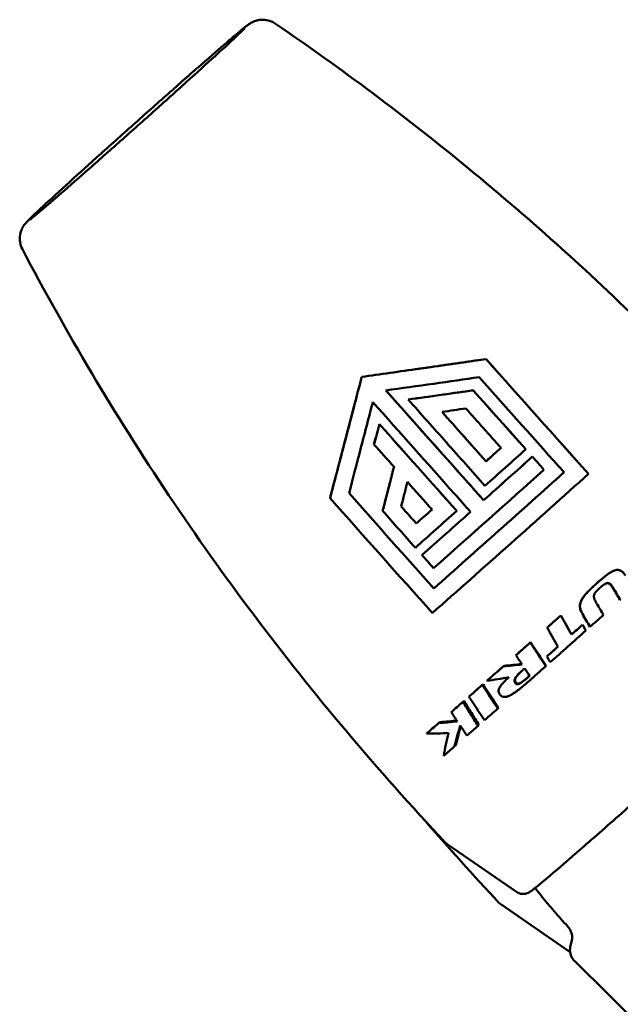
# Model space of a CAD drawing. Header units: millimetres. Extents: x 0 to 6049, y -120 to 1682.
# Tile 16 of 256: x 641 to 667, y 511 to 554. Entities that reach past the tile are written whole.
import ezdxf

# ---------------------------------------------------------------- set-up
doc = ezdxf.new("R2010")
doc.units = ezdxf.units.MM
doc.header["$LTSCALE"] = 2
doc.layers.add('Sichtbar (ISO)', color=7, linetype='Continuous', lineweight=50)

msp = doc.modelspace()

# ---------------------------------------------------------------- linework, layer by layer
at = {"layer": 'Sichtbar (ISO)'}
for p, q in [((661.451, 539.199), (661.45, 539.201)), ((656.045, 538.428), (656.044, 538.429)), ((660.893, 537.84), (660.892, 537.842)), ((658.063, 537.44), (658.063, 537.441)), ((656.811, 536.372), (656.81, 536.373)), ((656.577, 535.491), (656.576, 535.492)), ((663.176, 535.277), (663.176, 535.278)), ((663.462, 534.956), (663.461, 534.957)), ((661.449, 534.751), (661.449, 534.753)), ((663.968, 534.387), (663.968, 534.389)), ((665.899, 534.205), (665.899, 534.207)), ((654.664, 533.151), (654.664, 533.152)), ((661.346, 533.062), (661.345, 533.063)), ((656.954, 532.594), (656.953, 532.595)), ((660.175, 532.594), (660.175, 532.595)), ((658.418, 532.052), (658.417, 532.053)), ((658.661, 530.677), (658.661, 530.678)), ((666.249, 529.434), (666.26, 529.444)), ((659.176, 529.228), (659.175, 529.229)), ((667.274, 528.72), (667.288, 528.731)), ((664.702, 528.054), (664.699, 528.05)), ((665.649, 527.648), (665.649, 527.647)), ((664.115, 527.531), (664.106, 527.523)), ((665.169, 527.221), (665.165, 527.216)), ((665.791, 527.395), (665.791, 527.393)), ((665.966, 527.551), (665.968, 527.551)), ((663.387, 526.885), (663.372, 526.871)), ((662.77, 526.339), (662.749, 526.32)), ((664.11, 526.28), (664.097, 526.266)), ((662.226, 525.858), (662.2, 525.834)), ((664.062, 525.859), (664.046, 525.843)), ((661.319, 525.058), (661.285, 525.028)), ((661.514, 525.23), (661.481, 525.201)), ((662.738, 525.146), (662.712, 525.121)), ((660.488, 524.329), (660.446, 524.291)), ((660.742, 524.551), (660.702, 524.516)), ((659.986, 523.889), (659.939, 523.848)), ((661.993, 524.032), (661.958, 523.999)), ((658.923, 522.964), (658.866, 522.914)), ((661.143, 523.286), (661.101, 523.247)), ((660.136, 522.407), (660.084, 522.36)), ((662.776, 516.023), (659.756, 518.109)), ((665.106, 513.406), (662.092, 515.488)), ((665.171, 513.873), (665.121, 513.683)), ((670.185, 508.212), (665.309, 513.006))]:
    msp.add_line(p, q, dxfattribs=at)
for centre, major_axis, ratio, start_param, end_param in [((665.461, 529.288), (-78.129, 87.661), 0.004787, 1.468838, 1.52347), ((667.003, 530.652), (75.771, -85.015), 0.004768, 4.632761, 4.653017), ((666.353, 530.08), (-77.182, 86.598), 0.004772, 1.487714, 1.512576), ((666.35, 530.078), (-77.095, 86.501), 0.004744, 1.487624, 1.5125), ((656.764, 536.626), (-3.645, -13.757), 0.007763, 1.490224, 1.554366), ((664.575, 528.498), (-77.865, 87.364), 0.004785, 1.476273, 1.519621), ((664.575, 528.498), (-77.936, 87.444), 0.004784, 1.476371, 1.519678), ((664.019, 528.011), (77.155, -86.564), 0.005012, 4.621409, 4.632734), ((660.212, 533.825), (7.887, 7.031), 0.012497, 4.858707, 4.943165), ((660.212, 533.825), (-7.962, -7.097), 0.012497, 1.715683, 1.799365), ((661.004, 532.937), (7.945, 7.082), 0.012497, 4.744207, 5.015687), ((661.004, 532.937), (-8.02, -7.149), 0.012497, 1.602273, 1.871135), ((660.718, 533.257), (8, 7.131), 0.012497, 4.787046, 5.013505), ((667.59, 531.125), (-74.375, 83.448), 0.004772, 1.520621, 1.527441), ((662.459, 531.304), (8.102, 7.222), 0.012497, 4.275499, 5.139708), ((661.51, 532.369), (8.052, 7.177), 0.012497, 4.406068, 5.01147), ((661.953, 531.872), (8.002, 7.133), 0.012497, 4.3468, 5.070251), ((661.953, 531.872), (-8.077, -7.2), 0.012497, 1.208696, 1.925201), ((664.002, 527.982), (77.248, -86.673), 0.004731, 4.640334, 4.6542), ((663.321, 527.363), (-75.825, 85.076), 0.004748, 1.502721, 1.511415), ((663.32, 527.369), (-75.661, 84.891), 0.004785, 1.502613, 1.511318), ((660.718, 533.257), (8, 7.131), 0.012497, 4.40405, 4.633308), ((660.212, 533.825), (7.887, 7.031), 0.012497, 4.471702, 4.559708), ((660.212, 533.825), (-7.962, -7.097), 0.012497, 1.332368, 1.419561), ((661.004, 532.937), (7.945, 7.082), 0.012497, 4.401879, 4.672647), ((661.004, 532.937), (-8.02, -7.149), 0.012497, 1.263228, 1.531425), ((662.789, 526.847), (74.432, -83.512), 0.004771, 4.66226, 4.669075), ((663.78, 524.695), (43.671, -73.488), 0.059203, 1.590399, 1.597104), ((663.856, 524.726), (-43.51, 73.478), 0.058492, 4.732263, 4.738982), ((664.536, 526.641), (43.59, -73.868), 0.028745, 1.573226, 1.579959), ((665.041, 528.408), (8.105, 7.214), 0.003572, 4.59466, 4.667317), ((665.689, 529.825), (-39.483, 70.42), 0.021402, 1.583953, 1.595783), ((665.063, 528.125), (41.693, -72.293), 0.005934, 1.55944, 1.567315), ((665.075, 528.127), (-41.527, 72.282), 0.005843, 4.701056, 4.708949), ((665.776, 527.584), (-8.177, -7.288), 0.013904, 1.581891, 1.653632), ((665.041, 528.407), (8.179, 7.28), 0.003569, 4.594657, 4.66732), ((665.681, 529.821), (39.311, -70.402), 0.021338, 4.725622, 4.737481), ((665.604, 527.776), (-8.177, -7.288), 0.011492, 1.506805, 1.566009), ((665.604, 527.776), (8.102, 7.222), 0.011492, 4.648399, 4.707599), ((666.453, 531.502), (-39.302, 70.346), 0.049524, 1.599703, 1.611569), ((665.776, 527.584), (-8.176, -7.29), 0.013902, 1.369367, 1.560251), ((665.041, 528.407), (8.189, 7.268), 0.003814, 4.425346, 4.503701), ((665.041, 528.408), (8.116, 7.202), 0.003815, 4.425351, 4.503697), ((665.597, 532.252), (52.024, -79.711), 0.050503, 4.746963, 4.759894), ((665.7, 532.305), (-52.147, 79.696), 0.051509, 1.605122, 1.618033), ((665.604, 527.776), (-8.178, -7.287), 0.011501, 1.375106, 1.434189), ((665.604, 527.776), (8.103, 7.221), 0.011501, 4.516698, 4.574539), ((665.6, 533.36), (-51.808, 79.031), 0.066141, 1.616576, 1.62167), ((667.365, 533.003), (-39.144, 70.018), 0.07665, 1.624246, 1.627865), ((665.041, 528.408), (8.2, 7.257), 0.004264, 4.259501, 4.354697), ((665.042, 528.408), (8.126, 7.192), 0.004264, 4.259505, 4.354693), ((665.709, 533.403), (-51.551, 78.653), 0.067681, 1.623869, 1.628021), ((665.776, 527.584), (-8.174, -7.292), 0.013853, 1.253034, 1.345253), ((665.042, 528.408), (8.132, 7.184), 0.004727, 4.151039, 4.232705), ((666.857, 536.839), (-47.094, 73.464), 0.126685, 1.650283, 1.664408), ((665.041, 528.407), (8.206, 7.249), 0.004729, 4.151034, 4.23271), ((666.651, 536.734), (46.951, -73.417), 0.124654, 4.792465, 4.806624), ((665.041, 528.407), (8.212, 7.242), 0.005299, 4.037334, 4.113833), ((665.042, 528.408), (8.138, 7.177), 0.005297, 4.037338, 4.11383), ((666.504, 537.49), (-46.327, 71.604), 0.140338, 1.6617, 1.676163), ((669.548, 541.341), (-39.979, 66.603), 0.223844, 1.700577, 1.706819), ((665.776, 527.584), (-8.171, -7.294), 0.013702, 0.991079, 1.072523), ((665.041, 528.408), (8.221, 7.233), 0.006319, 3.857017, 3.94831), ((665.042, 528.408), (8.147, 7.168), 0.006319, 3.857024, 3.948305), ((669.354, 541.001), (-39.319, 65.513), 0.222874, 1.709487, 1.71646), ((665.776, 527.584), (-8.17, -7.295), 0.013605, 0.874965, 0.949523)]:
    msp.add_ellipse(centre, major_axis=major_axis, ratio=ratio, start_param=start_param, end_param=end_param, dxfattribs=at)
for points, knots in [([(641.289, 543.976), (641.238, 544.072), (641.203, 544.177), (641.17, 544.389), (641.17, 544.498), (641.195, 544.651), (641.206, 544.7), (641.235, 544.788), (641.251, 544.829), (641.282, 544.895), (641.296, 544.922), (641.33, 544.982), (641.351, 545.012), (641.383, 545.057), (641.397, 545.074), (641.427, 545.112), (641.442, 545.129), (641.493, 545.185), (641.524, 545.217), (641.676, 545.369), (641.846, 545.53), (642.363, 546.013), (642.747, 546.365), (643.587, 547.13), (644.039, 547.539), (644.991, 548.396), (645.503, 548.854), (646.522, 549.763), (647.042, 550.225), (648.026, 551.096), (648.502, 551.516), (649.354, 552.263), (649.74, 552.598), (650.376, 553.147), (650.632, 553.365), (650.906, 553.592), (650.979, 553.651), (651.084, 553.732), (651.113, 553.756), (651.205, 553.813), (651.229, 553.828), (651.28, 553.854), (651.302, 553.865), (651.361, 553.891), (651.401, 553.906), (651.491, 553.932), (651.542, 553.944), (651.669, 553.961), (651.747, 553.963), (651.922, 553.946), (652.02, 553.922), (652.176, 553.858), (652.237, 553.825), (652.295, 553.786)], [0, 0, 0, 0, 0.032669, 0.032669, 0.064687, 0.064687, 0.080099, 0.080099, 0.093938, 0.093938, 0.104496, 0.104496, 0.120419, 0.120419, 0.135296, 0.135296, 0.159568, 0.159568, 0.223384, 0.223384, 0.416301, 0.416301, 0.65136, 0.65136, 0.857799, 0.857799, 1.063024, 1.063024, 1.267849, 1.267849, 1.47264, 1.47264, 1.677696, 1.677696, 1.88379, 1.88379, 1.989459, 1.989459, 2.053193, 2.053193, 2.070566, 2.070566, 2.080718, 2.080718, 2.095227, 2.095227, 2.111447, 2.111447, 2.134865, 2.134865, 2.16469, 2.16469, 2.185593, 2.185593, 2.185593, 2.185593]), ([(672.493, 536.336), (671.259, 537.676), (669.994, 538.986), (667.414, 541.538), (666.098, 542.781), (663.423, 545.193), (662.065, 546.362), (659.316, 548.621), (657.926, 549.712), (655.124, 551.811), (653.712, 552.819), (652.295, 553.786)], [6.288174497, 6.288174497, 6.288174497, 6.288174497, 6.288756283, 6.288756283, 6.289338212, 6.289338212, 6.289920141, 6.289920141, 6.290502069, 6.290502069, 6.291083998, 6.291083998, 6.291083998, 6.291083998]), ([(641.63, 545.275), (641.63, 545.275), (641.632, 545.276), (641.646, 545.287), (641.674, 545.309), (641.788, 545.401), (641.905, 545.499), (642.258, 545.798), (642.53, 546.031), (643.19, 546.604), (643.596, 546.959), (644.477, 547.733), (644.964, 548.164), (645.958, 549.045), (646.476, 549.507), (647.476, 550.401), (647.97, 550.846), (648.874, 551.661), (649.294, 552.042), (650.007, 552.693), (650.31, 552.972), (650.755, 553.389), (650.915, 553.544), (650.962, 553.593), (650.965, 553.596), (650.965, 553.596)], [0.094647, 0.094647, 0.094647, 0.094647, 0.110845, 0.110845, 0.176637, 0.176637, 0.308582, 0.308582, 0.493801, 0.493801, 0.693501, 0.693501, 0.895861, 0.895861, 1.09888, 1.09888, 1.302053, 1.302053, 1.505112, 1.505112, 1.707609, 1.707609, 1.907886, 1.907886, 1.932113, 1.932113, 1.932113, 1.932113]), ([(641.289, 543.976), (642.234, 542.178), (643.238, 540.381), (645.363, 536.806), (646.484, 535.029), (648.839, 531.512), (650.073, 529.772), (652.648, 526.347), (653.988, 524.662), (656.763, 521.363), (658.199, 519.749), (659.675, 518.178)], [3.143264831, 3.143264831, 3.143264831, 3.143264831, 3.143953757, 3.143953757, 3.144642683, 3.144642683, 3.14533161, 3.14533161, 3.146020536, 3.146020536, 3.146709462, 3.146709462, 3.146709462, 3.146709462]), ([(661.45, 539.201), (661.293, 539.178), (661.137, 539.155), (660.233, 539.024), (659.392, 538.903), (657.689, 538.661), (656.828, 538.539), (656.044, 538.429)], [-5.2834664, -5.2834664, -5.2834664, -5.2834664, -5.2346156, -5.2346156, -4.9967107, -4.9967107, -4.7588058, -4.7588058, -4.7588058, -4.7588058]), ([(661.451, 539.199), (661.31, 539.179), (661.17, 539.159), (660.276, 539.029), (659.426, 538.907), (657.706, 538.662), (656.836, 538.539), (656.045, 538.428)], [1.1999124, 1.1999124, 1.1999124, 1.1999124, 1.2436561, 1.2436561, 1.4839478, 1.4839478, 1.7242395, 1.7242395, 1.7242395, 1.7242395]), ([(656.044, 538.429), (655.845, 537.663), (655.626, 536.822), (655.191, 535.159), (654.976, 534.338), (654.744, 533.458), (654.704, 533.306), (654.664, 533.152)], [-1.7072415, -1.7072415, -1.7072415, -1.7072415, -1.4693366, -1.4693366, -1.2314318, -1.2314318, -1.182581, -1.182581, -1.182581, -1.182581]), ([(656.045, 538.428), (655.843, 537.654), (655.622, 536.804), (655.183, 535.125), (654.966, 534.296), (654.736, 533.424), (654.7, 533.288), (654.664, 533.151)], [4.8066049, 4.8066049, 4.8066049, 4.8066049, 5.0468966, 5.0468966, 5.2871883, 5.2871883, 5.330932, 5.330932, 5.330932, 5.330932]), ([(657.091, 537.838), (657.761, 537.932), (658.471, 538.031), (659.854, 538.227), (660.528, 538.323), (661.155, 538.413)], [-1.6901973, -1.6901973, -1.6901973, -1.6901973, -1.4936841, -1.4936841, -1.303464, -1.303464, -1.303464, -1.303464]), ([(661.345, 533.063), (661.121, 533.314), (660.897, 533.566), (659.489, 535.146), (658.292, 536.49), (657.092, 537.838)], [-13.4595826, -13.4595826, -13.4595826, -13.4595826, -13.364666, -13.364666, -12.86637, -12.86637, -12.86637, -12.86637]), ([(660.892, 537.842), (660.467, 537.781), (660.028, 537.718), (659.076, 537.584), (658.562, 537.511), (658.063, 537.441)], [-5.2151605, -5.2151605, -5.2151605, -5.2151605, -5.0915724, -5.0915724, -4.9489403, -4.9489403, -4.9489403, -4.9489403]), ([(660.893, 537.84), (660.428, 537.774), (659.959, 537.707), (659.014, 537.574), (658.539, 537.507), (658.063, 537.44)], [-0.2881115, -0.2881115, -0.2881115, -0.2881115, -0.1440548, -0.1440548, -0.0000037, -0.0000037, -0.0000037, -0.0000037]), ([(663.176, 535.277), (662.795, 535.704), (662.415, 536.132), (661.653, 536.986), (661.273, 537.413), (660.893, 537.84)], [-0.3441653, -0.3441653, -0.3441653, -0.3441653, -0.1720834, -0.1720834, -0.0000018, -0.0000018, -0.0000018, -0.0000018]), ([(655.491, 533.364), (655.649, 533.97), (655.819, 534.62), (656.17, 535.97), (656.352, 536.671), (656.523, 537.332)], [-5.2926166, -5.2926166, -5.2926166, -5.2926166, -5.1047, -5.1047, -4.9060333, -4.9060333, -4.9060333, -4.9060333]), ([(656.523, 537.332), (657.713, 535.995), (658.901, 534.662), (660.308, 533.082), (660.543, 532.818), (660.777, 532.555)], [-6.0124692, -6.0124692, -6.0124692, -6.0124692, -5.5182215, -5.5182215, -5.4189677, -5.4189677, -5.4189677, -5.4189677]), ([(658.063, 537.44), (658.619, 536.816), (659.175, 536.191), (660.289, 534.941), (660.846, 534.315), (661.404, 533.689)], [-0.5036681, -0.5036681, -0.5036681, -0.5036681, -0.2518349, -0.2518349, -0.000001, -0.000001, -0.000001, -0.000001]), ([(659.536, 536.9), (659.709, 536.925), (659.883, 536.951), (660.228, 537.003), (660.4, 537.029), (660.572, 537.055)], [-0.1054868, -0.1054868, -0.1054868, -0.1054868, -0.052744, -0.052744, -0.000001, -0.000001, -0.000001, -0.000001]), ([(657.446, 534.514), (657.387, 534.282), (657.327, 534.049), (657.161, 533.404), (657.056, 532.994), (656.953, 532.595)], [-1.5641941, -1.5641941, -1.5641941, -1.5641941, -1.4977224, -1.4977224, -1.3794362, -1.3794362, -1.3794362, -1.3794362]), ([(657.447, 534.514), (657.364, 534.19), (657.281, 533.867), (657.117, 533.227), (657.035, 532.909), (656.954, 532.594)], [-0.2007172, -0.2007172, -0.2007172, -0.2007172, -0.1001625, -0.1001625, -0.0000019, -0.0000019, -0.0000019, -0.0000019]), ([(657.76, 532.791), (657.805, 532.967), (657.85, 533.145), (657.941, 533.5), (657.986, 533.678), (658.032, 533.857)], [-0.1109417, -0.1109417, -0.1109417, -0.1109417, -0.0554713, -0.0554713, -0.000001, -0.000001, -0.000001, -0.000001]), ([(656.954, 532.594), (657.19, 532.328), (657.427, 532.062), (657.901, 531.53), (658.138, 531.264), (658.376, 530.998)], [-0.2142228, -0.2142228, -0.2142228, -0.2142228, -0.1071119, -0.1071119, -0.000001, -0.000001, -0.000001, -0.000001]), ([(666.26, 529.444), (666.282, 529.464), (666.304, 529.483), (666.325, 529.502), (666.347, 529.521), (666.368, 529.539), (666.389, 529.557), (666.41, 529.575), (666.43, 529.593), (666.45, 529.61), (666.47, 529.627), (666.49, 529.643), (666.509, 529.66), (666.529, 529.676), (666.548, 529.692), (666.567, 529.707), (666.586, 529.722), (666.605, 529.737), (666.624, 529.752), (666.642, 529.766), (666.661, 529.781), (666.679, 529.794), (666.697, 529.808), (666.715, 529.821), (666.733, 529.834), (666.751, 529.847), (666.768, 529.859), (666.785, 529.871), (666.803, 529.882), (666.819, 529.893), (666.836, 529.904), (666.853, 529.914), (666.869, 529.924), (666.886, 529.934), (666.902, 529.944), (666.918, 529.953), (666.935, 529.961), (666.951, 529.97), (666.968, 529.978), (666.985, 529.985), (667.002, 529.993), (667.019, 530), (667.037, 530.006), (667.054, 530.012), (667.072, 530.017), (667.091, 530.021), (667.109, 530.026), (667.128, 530.029), (667.146, 530.03), (667.165, 530.032), (667.184, 530.032), (667.203, 530.03), (667.222, 530.028), (667.241, 530.023), (667.259, 530.018), (667.277, 530.012), (667.294, 530.004), (667.311, 529.995), (667.328, 529.986), (667.343, 529.976), (667.358, 529.964), (667.374, 529.952), (667.388, 529.94), (667.401, 529.926), (667.415, 529.913), (667.427, 529.899), (667.439, 529.884), (667.452, 529.87), (667.463, 529.855), (667.474, 529.839), (667.486, 529.824), (667.496, 529.808), (667.507, 529.791)], [0, 0, 0, 0, 0.041667, 0.041667, 0.041667, 0.083333, 0.083333, 0.083333, 0.125, 0.125, 0.125, 0.166667, 0.166667, 0.166667, 0.208333, 0.208333, 0.208333, 0.25, 0.25, 0.25, 0.291667, 0.291667, 0.291667, 0.333333, 0.333333, 0.333333, 0.375, 0.375, 0.375, 0.416667, 0.416667, 0.416667, 0.458333, 0.458333, 0.458333, 0.5, 0.5, 0.5, 0.541667, 0.541667, 0.541667, 0.583333, 0.583333, 0.583333, 0.625, 0.625, 0.625, 0.666667, 0.666667, 0.666667, 0.708333, 0.708333, 0.708333, 0.75, 0.75, 0.75, 0.791667, 0.791667, 0.791667, 0.833333, 0.833333, 0.833333, 0.875, 0.875, 0.875, 0.916667, 0.916667, 0.916667, 0.958333, 0.958333, 0.958333, 1, 1, 1, 1]), ([(666.249, 529.434), (666.22, 529.409), (666.192, 529.384), (666.166, 529.359), (666.139, 529.335), (666.113, 529.311), (666.088, 529.287), (666.063, 529.264), (666.039, 529.241), (666.016, 529.219), (665.993, 529.196), (665.97, 529.174), (665.948, 529.151), (665.925, 529.129), (665.904, 529.107), (665.882, 529.085), (665.861, 529.063), (665.84, 529.04), (665.82, 529.017), (665.799, 528.995), (665.779, 528.972), (665.76, 528.948), (665.74, 528.924), (665.721, 528.901), (665.702, 528.876), (665.684, 528.852), (665.666, 528.827), (665.65, 528.802), (665.633, 528.777), (665.618, 528.751), (665.604, 528.724), (665.59, 528.698), (665.577, 528.671), (665.566, 528.643), (665.556, 528.615), (665.547, 528.586), (665.541, 528.557), (665.535, 528.527), (665.531, 528.497), (665.531, 528.467), (665.53, 528.436), (665.533, 528.405), (665.538, 528.375), (665.543, 528.344), (665.551, 528.315), (665.561, 528.286), (665.57, 528.257), (665.582, 528.229), (665.595, 528.201), (665.608, 528.174), (665.622, 528.147), (665.637, 528.12)], [0, 0, 0, 0, 0.058824, 0.058824, 0.058824, 0.117647, 0.117647, 0.117647, 0.176471, 0.176471, 0.176471, 0.235294, 0.235294, 0.235294, 0.294118, 0.294118, 0.294118, 0.352941, 0.352941, 0.352941, 0.411765, 0.411765, 0.411765, 0.470588, 0.470588, 0.470588, 0.529412, 0.529412, 0.529412, 0.588235, 0.588235, 0.588235, 0.647059, 0.647059, 0.647059, 0.705882, 0.705882, 0.705882, 0.764706, 0.764706, 0.764706, 0.823529, 0.823529, 0.823529, 0.882353, 0.882353, 0.882353, 0.941176, 0.941176, 0.941176, 1, 1, 1, 1]), ([(665.64, 528.121), (665.624, 528.148), (665.61, 528.175), (665.597, 528.202), (665.585, 528.23), (665.573, 528.258), (665.563, 528.287), (665.554, 528.316), (665.546, 528.346), (665.541, 528.376), (665.536, 528.407), (665.533, 528.438), (665.534, 528.469), (665.535, 528.499), (665.538, 528.53), (665.545, 528.559), (665.551, 528.589), (665.56, 528.618), (665.57, 528.646), (665.581, 528.674), (665.594, 528.701), (665.608, 528.728), (665.622, 528.755), (665.638, 528.78), (665.655, 528.806), (665.672, 528.831), (665.689, 528.856), (665.708, 528.881), (665.727, 528.905), (665.746, 528.93), (665.766, 528.953), (665.786, 528.977), (665.806, 529), (665.827, 529.023), (665.848, 529.046), (665.869, 529.069), (665.89, 529.091), (665.912, 529.114), (665.933, 529.136), (665.956, 529.158), (665.978, 529.181), (666.001, 529.203), (666.025, 529.226), (666.048, 529.249), (666.073, 529.272), (666.098, 529.296), (666.123, 529.319), (666.149, 529.343), (666.176, 529.368), (666.203, 529.393), (666.231, 529.418), (666.26, 529.444)], [0, 0, 0, 0, 0.058824, 0.058824, 0.058824, 0.117647, 0.117647, 0.117647, 0.176471, 0.176471, 0.176471, 0.235294, 0.235294, 0.235294, 0.294118, 0.294118, 0.294118, 0.352941, 0.352941, 0.352941, 0.411765, 0.411765, 0.411765, 0.470588, 0.470588, 0.470588, 0.529412, 0.529412, 0.529412, 0.588235, 0.588235, 0.588235, 0.647059, 0.647059, 0.647059, 0.705882, 0.705882, 0.705882, 0.764706, 0.764706, 0.764706, 0.823529, 0.823529, 0.823529, 0.882353, 0.882353, 0.882353, 0.941176, 0.941176, 0.941176, 1, 1, 1, 1]), ([(666.421, 529.585), (666.406, 529.573), (666.392, 529.56), (666.376, 529.547), (666.356, 529.529), (666.335, 529.511), (666.314, 529.492), (666.292, 529.473), (666.271, 529.454), (666.249, 529.434)], [0.886119, 0.886119, 0.886119, 0.886119, 0.9166667, 0.9166667, 0.9166667, 0.9583333, 0.9583333, 0.9583333, 1, 1, 1, 1]), ([(666.995, 529.224), (666.988, 529.237), (666.98, 529.249), (666.972, 529.262), (666.965, 529.274), (666.957, 529.286), (666.949, 529.297), (666.942, 529.309), (666.934, 529.32), (666.926, 529.331), (666.918, 529.342), (666.911, 529.352), (666.903, 529.362), (666.895, 529.372), (666.887, 529.382), (666.879, 529.391), (666.87, 529.4), (666.862, 529.408), (666.853, 529.416), (666.845, 529.424), (666.836, 529.431), (666.826, 529.437), (666.817, 529.443), (666.806, 529.449), (666.796, 529.453), (666.786, 529.457), (666.775, 529.46), (666.764, 529.461), (666.753, 529.463), (666.741, 529.463), (666.73, 529.462), (666.719, 529.461), (666.709, 529.459), (666.699, 529.456), (666.689, 529.453), (666.68, 529.45), (666.671, 529.446), (666.662, 529.442), (666.654, 529.438), (666.645, 529.434), (666.637, 529.43), (666.629, 529.425), (666.622, 529.421), (666.614, 529.416), (666.607, 529.412), (666.6, 529.407), (666.592, 529.402), (666.585, 529.398), (666.579, 529.393), (666.572, 529.388), (666.565, 529.383), (666.558, 529.378), (666.552, 529.374), (666.545, 529.369), (666.539, 529.364), (666.532, 529.359), (666.526, 529.354), (666.52, 529.349), (666.513, 529.344), (666.507, 529.339), (666.501, 529.334), (666.494, 529.329), (666.488, 529.323), (666.482, 529.318), (666.476, 529.313), (666.47, 529.308), (666.463, 529.303), (666.457, 529.298), (666.451, 529.292), (666.445, 529.287), (666.439, 529.282), (666.433, 529.277), (666.427, 529.271), (666.421, 529.266), (666.415, 529.261), (666.408, 529.255), (666.402, 529.25), (666.396, 529.244), (666.39, 529.239)], [0, 0, 0, 0, 0.038462, 0.038462, 0.038462, 0.076923, 0.076923, 0.076923, 0.115385, 0.115385, 0.115385, 0.153846, 0.153846, 0.153846, 0.192308, 0.192308, 0.192308, 0.230769, 0.230769, 0.230769, 0.269231, 0.269231, 0.269231, 0.307692, 0.307692, 0.307692, 0.346154, 0.346154, 0.346154, 0.384615, 0.384615, 0.384615, 0.423077, 0.423077, 0.423077, 0.461538, 0.461538, 0.461538, 0.5, 0.5, 0.5, 0.538462, 0.538462, 0.538462, 0.576923, 0.576923, 0.576923, 0.615385, 0.615385, 0.615385, 0.653846, 0.653846, 0.653846, 0.692308, 0.692308, 0.692308, 0.730769, 0.730769, 0.730769, 0.769231, 0.769231, 0.769231, 0.807692, 0.807692, 0.807692, 0.846154, 0.846154, 0.846154, 0.884615, 0.884615, 0.884615, 0.923077, 0.923077, 0.923077, 0.961538, 0.961538, 0.961538, 1, 1, 1, 1]), ([(666.476, 529.313), (666.48, 529.317), (666.484, 529.32), (666.489, 529.324), (666.495, 529.329), (666.501, 529.334), (666.507, 529.339), (666.514, 529.344), (666.52, 529.349), (666.526, 529.353), (666.533, 529.358), (666.539, 529.363), (666.546, 529.368), (666.552, 529.373), (666.559, 529.378), (666.566, 529.382), (666.573, 529.387), (666.58, 529.392), (666.587, 529.396), (666.594, 529.401), (666.601, 529.405), (666.609, 529.41), (666.616, 529.414), (666.624, 529.419), (666.632, 529.423), (666.64, 529.427), (666.649, 529.431), (666.658, 529.435), (666.666, 529.439), (666.675, 529.442), (666.685, 529.444), (666.695, 529.447), (666.706, 529.449), (666.717, 529.45), (666.728, 529.451), (666.739, 529.451), (666.75, 529.45), (666.761, 529.448), (666.772, 529.445), (666.782, 529.441), (666.792, 529.437), (666.802, 529.432), (666.812, 529.425), (666.821, 529.419), (666.83, 529.412), (666.839, 529.404), (666.848, 529.396), (666.856, 529.388), (666.864, 529.379), (666.872, 529.37), (666.88, 529.361), (666.888, 529.351), (666.896, 529.341), (666.904, 529.33), (666.912, 529.319), (666.92, 529.309), (666.927, 529.297), (666.935, 529.286), (666.943, 529.274), (666.95, 529.262), (666.958, 529.25), (666.966, 529.238), (666.973, 529.225), (666.981, 529.212)], [0.2220671, 0.2220671, 0.2220671, 0.2220671, 0.2486151, 0.2486151, 0.2486151, 0.2861844, 0.2861844, 0.2861844, 0.3237536, 0.3237536, 0.3237536, 0.3613229, 0.3613229, 0.3613229, 0.3988921, 0.3988921, 0.3988921, 0.4364614, 0.4364614, 0.4364614, 0.4740306, 0.4740306, 0.4740306, 0.5115998, 0.5115998, 0.5115998, 0.5491691, 0.5491691, 0.5491691, 0.5867383, 0.5867383, 0.5867383, 0.6243076, 0.6243076, 0.6243076, 0.6618768, 0.6618768, 0.6618768, 0.6994461, 0.6994461, 0.6994461, 0.7370153, 0.7370153, 0.7370153, 0.7745845, 0.7745845, 0.7745845, 0.8121538, 0.8121538, 0.8121538, 0.849723, 0.849723, 0.849723, 0.8872923, 0.8872923, 0.8872923, 0.9248615, 0.9248615, 0.9248615, 0.9624308, 0.9624308, 0.9624308, 1, 1, 1, 1]), ([(677.603, 529.241), (677.629, 529.192), (677.644, 529.144), (677.663, 529.05), (677.663, 529.007), (677.658, 528.926), (677.651, 528.894), (677.635, 528.837), (677.626, 528.815), (677.607, 528.773), (677.598, 528.756), (677.575, 528.718), (677.564, 528.703), (677.522, 528.646), (677.501, 528.624), (677.358, 528.471), (677.154, 528.276), (676.513, 527.674), (676.075, 527.269), (675.025, 526.308), (674.415, 525.754), (673.081, 524.551), (672.359, 523.901), (670.873, 522.571), (670.11, 521.891), (668.621, 520.57), (667.896, 519.929), (666.554, 518.749), (665.939, 518.21), (664.88, 517.291), (664.437, 516.91), (663.763, 516.34), (663.55, 516.163), (663.387, 516.046), (663.366, 516.031), (663.311, 515.999), (663.292, 515.986), (663.228, 515.963), (663.214, 515.958), (663.168, 515.945), (663.133, 515.937), (663.038, 515.933), (662.985, 515.935), (662.873, 515.969), (662.824, 515.99), (662.776, 516.023)], [6.281437, 6.281437, 6.281437, 6.281437, 6.285772, 6.285772, 6.291103, 6.291103, 6.297922, 6.297922, 6.306142, 6.306142, 6.317521, 6.317521, 6.339134, 6.339134, 6.413809, 6.413809, 6.72736, 6.72736, 7.052099, 7.052099, 7.373037, 7.373037, 7.693402, 7.693402, 8.013627, 8.013627, 8.333853, 8.333853, 8.654225, 8.654225, 8.975192, 8.975192, 9.300066, 9.300066, 9.358511, 9.358511, 9.387733, 9.387733, 9.394975, 9.394975, 9.404993, 9.404993, 9.412298, 9.412298, 9.416956, 9.416956, 9.416956, 9.416956]), ([(666.39, 529.239), (666.373, 529.223), (666.356, 529.208), (666.341, 529.194), (666.325, 529.179), (666.311, 529.165), (666.297, 529.152), (666.284, 529.139), (666.271, 529.126), (666.259, 529.113), (666.247, 529.1), (666.236, 529.088), (666.226, 529.075), (666.215, 529.062), (666.205, 529.049), (666.196, 529.036), (666.187, 529.023), (666.179, 529.01), (666.171, 528.996), (666.164, 528.982), (666.157, 528.967), (666.152, 528.952), (666.147, 528.936), (666.143, 528.92), (666.141, 528.904), (666.14, 528.888), (666.14, 528.871), (666.141, 528.855), (666.143, 528.839), (666.145, 528.823), (666.149, 528.807), (666.153, 528.792), (666.158, 528.777), (666.163, 528.762), (666.169, 528.747), (666.175, 528.732), (666.182, 528.717), (666.188, 528.702), (666.196, 528.687), (666.204, 528.671), (666.212, 528.655), (666.22, 528.64), (666.23, 528.623), (666.239, 528.606), (666.249, 528.589), (666.259, 528.571)], [0, 0, 0, 0, 0.066667, 0.066667, 0.066667, 0.133333, 0.133333, 0.133333, 0.2, 0.2, 0.2, 0.266667, 0.266667, 0.266667, 0.333333, 0.333333, 0.333333, 0.4, 0.4, 0.4, 0.466667, 0.466667, 0.466667, 0.533333, 0.533333, 0.533333, 0.6, 0.6, 0.6, 0.666667, 0.666667, 0.666667, 0.733333, 0.733333, 0.733333, 0.8, 0.8, 0.8, 0.866667, 0.866667, 0.866667, 0.933333, 0.933333, 0.933333, 1, 1, 1, 1]), ([(665.791, 527.395), (665.767, 527.437), (665.743, 527.479), (665.696, 527.564), (665.672, 527.606), (665.649, 527.648)], [0.00001004, 0.00001004, 0.00001004, 0.00001004, 0.01451785, 0.01451785, 0.02901688, 0.02901688, 0.02901688, 0.02901688]), ([(665.649, 527.647), (665.673, 527.604), (665.696, 527.562), (665.743, 527.478), (665.767, 527.435), (665.791, 527.393)], [0.00000142, 0.00000142, 0.00000142, 0.00000142, 0.01452291, 0.01452291, 0.02904424, 0.02904424, 0.02904424, 0.02904424]), ([(662.2, 525.834), (662.334, 525.847), (662.47, 525.861), (662.741, 525.889), (662.877, 525.904), (663.014, 525.919)], [0.00000058, 0.00000058, 0.00000058, 0.00000058, 0.04242633, 0.04242633, 0.08485029, 0.08485029, 0.08485029, 0.08485029]), ([(663.003, 525.935), (662.878, 525.922), (662.753, 525.909), (662.494, 525.883), (662.36, 525.87), (662.226, 525.858)], [0.00331185, 0.00331185, 0.00331185, 0.00331185, 0.04215255, 0.04215255, 0.08430164, 0.08430164, 0.08430164, 0.08430164]), ([(662.738, 525.146), (662.732, 525.156), (662.726, 525.166), (662.722, 525.177), (662.717, 525.188), (662.714, 525.199), (662.712, 525.209), (662.709, 525.22), (662.709, 525.231), (662.709, 525.243), (662.709, 525.254), (662.711, 525.265), (662.713, 525.276), (662.716, 525.287), (662.719, 525.298), (662.724, 525.308), (662.728, 525.318), (662.733, 525.328), (662.738, 525.338), (662.744, 525.348), (662.75, 525.358), (662.756, 525.367), (662.762, 525.377), (662.769, 525.386), (662.776, 525.396), (662.783, 525.406), (662.791, 525.415), (662.799, 525.425), (662.806, 525.434), (662.814, 525.444), (662.823, 525.453), (662.831, 525.463), (662.84, 525.472), (662.849, 525.482), (662.858, 525.492), (662.867, 525.501), (662.877, 525.511), (662.886, 525.521), (662.896, 525.531), (662.906, 525.541), (662.916, 525.551), (662.926, 525.561), (662.937, 525.571), (662.947, 525.581), (662.957, 525.591), (662.968, 525.602)], [0, 0, 0, 0, 0.05, 0.05, 0.05, 0.1, 0.1, 0.1, 0.15, 0.15, 0.15, 0.2, 0.2, 0.2, 0.25, 0.25, 0.25, 0.3, 0.3, 0.3, 0.35, 0.35, 0.35, 0.4, 0.4, 0.4, 0.45, 0.45, 0.45, 0.5, 0.5, 0.5, 0.55, 0.55, 0.55, 0.6, 0.6, 0.6, 0.65, 0.65, 0.65, 0.7, 0.7, 0.7, 0.749272, 0.749272, 0.749272, 0.749272]), ([(662.444, 525.36), (662.282, 525.331), (662.121, 525.304), (661.8, 525.251), (661.64, 525.225), (661.481, 525.201)], [0.0000015, 0.0000015, 0.0000015, 0.0000015, 0.0519773, 0.0519773, 0.1039507, 0.1039507, 0.1039507, 0.1039507]), ([(662.072, 524.584), (662.055, 524.604), (662.04, 524.624), (662.029, 524.644), (662.017, 524.665), (662.008, 524.686), (662.003, 524.708), (661.998, 524.731), (661.996, 524.753), (661.998, 524.777), (661.999, 524.8), (662.004, 524.823), (662.012, 524.847), (662.02, 524.871), (662.03, 524.895), (662.043, 524.919), (662.056, 524.942), (662.071, 524.966), (662.088, 524.99), (662.104, 525.013), (662.123, 525.037), (662.142, 525.06), (662.162, 525.084), (662.183, 525.108), (662.206, 525.132), (662.229, 525.156), (662.253, 525.181), (662.278, 525.205), (662.303, 525.23), (662.33, 525.256), (662.357, 525.281), (662.385, 525.307), (662.414, 525.333), (662.444, 525.36)], [0, 0, 0, 0, 0.090909, 0.090909, 0.090909, 0.181818, 0.181818, 0.181818, 0.272727, 0.272727, 0.272727, 0.363636, 0.363636, 0.363636, 0.454545, 0.454545, 0.454545, 0.545455, 0.545455, 0.545455, 0.636364, 0.636364, 0.636364, 0.727273, 0.727273, 0.727273, 0.818182, 0.818182, 0.818182, 0.909091, 0.909091, 0.909091, 1, 1, 1, 1]), ([(663.318, 525.198), (663.287, 525.171), (663.257, 525.145), (663.228, 525.12), (663.199, 525.095), (663.171, 525.07), (663.144, 525.047), (663.117, 525.024), (663.091, 525.002), (663.065, 524.98), (663.039, 524.959), (663.014, 524.939), (662.99, 524.919), (662.966, 524.899), (662.943, 524.88), (662.92, 524.862), (662.897, 524.844), (662.875, 524.827), (662.853, 524.811), (662.831, 524.794), (662.81, 524.778), (662.79, 524.763), (662.769, 524.748), (662.749, 524.734), (662.73, 524.72), (662.71, 524.706), (662.691, 524.693), (662.673, 524.681), (662.654, 524.668), (662.636, 524.657), (662.618, 524.645), (662.6, 524.634), (662.583, 524.624), (662.566, 524.614), (662.549, 524.604), (662.533, 524.595), (662.517, 524.587), (662.501, 524.578), (662.486, 524.57), (662.471, 524.563), (662.456, 524.556), (662.441, 524.55), (662.427, 524.544), (662.412, 524.538), (662.398, 524.533), (662.384, 524.528), (662.37, 524.523), (662.357, 524.519), (662.343, 524.516), (662.33, 524.512), (662.316, 524.509), (662.303, 524.507), (662.29, 524.505), (662.276, 524.504), (662.263, 524.503), (662.249, 524.503), (662.236, 524.503), (662.222, 524.505), (662.208, 524.506), (662.194, 524.509), (662.18, 524.513), (662.166, 524.517), (662.153, 524.523), (662.14, 524.53), (662.127, 524.537), (662.115, 524.545), (662.104, 524.554), (662.092, 524.563), (662.082, 524.573), (662.072, 524.584)], [0, 0, 0, 0, 0.043478, 0.043478, 0.043478, 0.086957, 0.086957, 0.086957, 0.130435, 0.130435, 0.130435, 0.173913, 0.173913, 0.173913, 0.217391, 0.217391, 0.217391, 0.26087, 0.26087, 0.26087, 0.304348, 0.304348, 0.304348, 0.347826, 0.347826, 0.347826, 0.391304, 0.391304, 0.391304, 0.434783, 0.434783, 0.434783, 0.478261, 0.478261, 0.478261, 0.521739, 0.521739, 0.521739, 0.565217, 0.565217, 0.565217, 0.608696, 0.608696, 0.608696, 0.652174, 0.652174, 0.652174, 0.695652, 0.695652, 0.695652, 0.73913, 0.73913, 0.73913, 0.782609, 0.782609, 0.782609, 0.826087, 0.826087, 0.826087, 0.869565, 0.869565, 0.869565, 0.913043, 0.913043, 0.913043, 0.956522, 0.956522, 0.956522, 1, 1, 1, 1]), ([(662.443, 525.359), (662.423, 525.342), (662.403, 525.324), (662.385, 525.307), (662.38, 525.302), (662.376, 525.298), (662.371, 525.294)], [0.02872416, 0.02872416, 0.02872416, 0.02872416, 0.09090909, 0.09090909, 0.09090909, 0.1056996, 0.1056996, 0.1056996, 0.1056996]), ([(662.712, 525.121), (662.716, 525.115), (662.72, 525.109), (662.725, 525.104), (662.729, 525.098), (662.734, 525.093), (662.739, 525.088), (662.744, 525.083), (662.75, 525.078), (662.756, 525.074), (662.762, 525.07), (662.768, 525.067), (662.775, 525.064), (662.782, 525.062), (662.789, 525.06), (662.796, 525.059), (662.802, 525.058), (662.809, 525.057), (662.816, 525.058), (662.823, 525.058), (662.83, 525.059), (662.836, 525.06), (662.843, 525.061), (662.85, 525.063), (662.857, 525.065), (662.864, 525.066), (662.87, 525.069), (662.877, 525.071), (662.884, 525.074), (662.891, 525.077), (662.898, 525.08), (662.905, 525.084), (662.912, 525.087), (662.919, 525.091), (662.927, 525.095), (662.934, 525.099), (662.942, 525.103), (662.949, 525.108), (662.957, 525.113), (662.965, 525.118), (662.973, 525.123), (662.981, 525.128), (662.989, 525.134), (662.998, 525.139), (663.006, 525.145), (663.015, 525.151), (663.023, 525.157), (663.032, 525.164), (663.041, 525.17), (663.05, 525.177), (663.059, 525.184), (663.069, 525.191), (663.078, 525.198), (663.088, 525.206), (663.098, 525.214), (663.107, 525.221), (663.117, 525.229), (663.128, 525.238), (663.138, 525.246), (663.148, 525.254), (663.159, 525.263), (663.17, 525.272), (663.181, 525.281), (663.192, 525.291), (663.204, 525.3), (663.215, 525.31), (663.227, 525.32), (663.239, 525.331), (663.251, 525.341), (663.264, 525.352), (663.276, 525.363), (663.289, 525.374), (663.302, 525.385), (663.315, 525.397), (663.329, 525.409), (663.343, 525.421)], [0, 0, 0, 0, 0.04, 0.04, 0.04, 0.08, 0.08, 0.08, 0.12, 0.12, 0.12, 0.16, 0.16, 0.16, 0.2, 0.2, 0.2, 0.24, 0.24, 0.24, 0.28, 0.28, 0.28, 0.32, 0.32, 0.32, 0.36, 0.36, 0.36, 0.4, 0.4, 0.4, 0.44, 0.44, 0.44, 0.48, 0.48, 0.48, 0.52, 0.52, 0.52, 0.56, 0.56, 0.56, 0.6, 0.6, 0.6, 0.64, 0.64, 0.64, 0.68, 0.68, 0.68, 0.72, 0.72, 0.72, 0.76, 0.76, 0.76, 0.8, 0.8, 0.8, 0.84, 0.84, 0.84, 0.88, 0.88, 0.88, 0.92, 0.92, 0.92, 0.96, 0.96, 0.96, 1, 1, 1, 1]), ([(663.342, 525.422), (663.336, 525.417), (663.33, 525.412), (663.324, 525.406), (663.311, 525.395), (663.298, 525.384), (663.286, 525.373), (663.273, 525.362), (663.261, 525.352), (663.25, 525.342), (663.238, 525.332), (663.226, 525.322), (663.215, 525.313), (663.204, 525.303), (663.193, 525.294), (663.182, 525.285), (663.172, 525.277), (663.161, 525.268), (663.151, 525.26), (663.141, 525.252), (663.131, 525.244), (663.121, 525.236), (663.111, 525.229), (663.102, 525.221), (663.093, 525.214), (663.083, 525.207), (663.074, 525.2), (663.065, 525.193), (663.056, 525.187), (663.048, 525.181), (663.039, 525.174), (663.031, 525.168), (663.022, 525.163), (663.014, 525.157), (663.006, 525.152), (662.998, 525.146), (662.99, 525.141), (662.982, 525.136), (662.974, 525.132), (662.967, 525.127), (662.959, 525.123), (662.952, 525.119), (662.945, 525.115), (662.937, 525.111), (662.93, 525.108), (662.923, 525.104), (662.916, 525.101), (662.909, 525.098), (662.903, 525.096), (662.896, 525.093), (662.889, 525.091), (662.882, 525.089), (662.876, 525.087), (662.869, 525.085), (662.862, 525.084), (662.855, 525.083), (662.849, 525.082), (662.842, 525.082), (662.835, 525.082), (662.828, 525.082), (662.821, 525.083), (662.815, 525.084), (662.808, 525.086), (662.801, 525.089), (662.794, 525.091), (662.788, 525.095), (662.782, 525.099), (662.776, 525.103), (662.77, 525.107), (662.765, 525.112), (662.76, 525.117), (662.755, 525.123), (662.751, 525.128), (662.746, 525.134), (662.742, 525.14), (662.738, 525.146)], [0.0217777, 0.0217777, 0.0217777, 0.0217777, 0.04, 0.04, 0.04, 0.08, 0.08, 0.08, 0.12, 0.12, 0.12, 0.16, 0.16, 0.16, 0.2, 0.2, 0.2, 0.24, 0.24, 0.24, 0.28, 0.28, 0.28, 0.32, 0.32, 0.32, 0.36, 0.36, 0.36, 0.4, 0.4, 0.4, 0.44, 0.44, 0.44, 0.48, 0.48, 0.48, 0.52, 0.52, 0.52, 0.56, 0.56, 0.56, 0.6, 0.6, 0.6, 0.64, 0.64, 0.64, 0.68, 0.68, 0.68, 0.72, 0.72, 0.72, 0.76, 0.76, 0.76, 0.8, 0.8, 0.8, 0.84, 0.84, 0.84, 0.88, 0.88, 0.88, 0.92, 0.92, 0.92, 0.96, 0.96, 0.96, 1, 1, 1, 1]), ([(660.446, 524.291), (660.555, 524.117), (660.664, 523.942), (660.882, 523.594), (660.991, 523.42), (661.101, 523.247)], [0.000001, 0.000001, 0.000001, 0.000001, 0.0621037, 0.0621037, 0.1242064, 0.1242064, 0.1242064, 0.1242064]), ([(661.143, 523.286), (661.034, 523.46), (660.924, 523.633), (660.706, 523.981), (660.597, 524.155), (660.488, 524.329)], [0.0000019, 0.0000019, 0.0000019, 0.0000019, 0.0620322, 0.0620322, 0.1240606, 0.1240606, 0.1240606, 0.1240606]), ([(659.387, 523.366), (659.519, 523.376), (659.653, 523.387), (659.924, 523.412), (660.061, 523.427), (660.199, 523.443)], [0, 0, 0, 0, 0.050048, 0.050048, 0.1000913, 0.1000913, 0.1000913, 0.1000913]), ([(659.438, 523.412), (659.43, 523.404), (659.421, 523.397), (659.404, 523.381), (659.395, 523.374), (659.387, 523.366)], [0.000008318, 0.000008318, 0.000008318, 0.000008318, 0.005008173, 0.005008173, 0.010008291, 0.010008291, 0.010008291, 0.010008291]), ([(660.176, 523.478), (660.063, 523.465), (659.95, 523.454), (659.703, 523.432), (659.57, 523.421), (659.438, 523.412)], [0.0083613, 0.0083613, 0.0083613, 0.0083613, 0.04968296, 0.04968296, 0.09936722, 0.09936722, 0.09936722, 0.09936722]), ([(659.823, 522.94), (659.66, 522.93), (659.498, 522.923), (659.179, 522.914), (659.021, 522.913), (658.866, 522.914)], [0.000005, 0.000005, 0.000005, 0.000005, 0.0612049, 0.0612049, 0.1223989, 0.1223989, 0.1223989, 0.1223989]), ([(659.609, 521.948), (659.638, 522.109), (659.669, 522.272), (659.741, 522.603), (659.78, 522.77), (659.823, 522.94)], [0, 0, 0, 0, 0.0669447, 0.0669447, 0.1338835, 0.1338835, 0.1338835, 0.1338835]), ([(660.329, 523.265), (660.283, 523.111), (660.239, 522.958), (660.158, 522.656), (660.12, 522.507), (660.084, 522.36)], [0.0000112, 0.0000112, 0.0000112, 0.0000112, 0.0590029, 0.0590029, 0.1179989, 0.1179989, 0.1179989, 0.1179989]), ([(660.136, 522.407), (660.171, 522.554), (660.208, 522.702), (660.281, 522.977), (660.316, 523.102), (660.352, 523.228)], [0.0000025, 0.0000025, 0.0000025, 0.0000025, 0.0585643, 0.0585643, 0.1069736, 0.1069736, 0.1069736, 0.1069736]), ([(660.084, 522.36), (660.001, 522.288), (659.92, 522.218), (659.762, 522.08), (659.685, 522.013), (659.609, 521.948)], [-0.09259246, -0.09259246, -0.09259246, -0.09259246, -0.04630335, -0.04630335, 0, 0, 0, 0]), ([(659.756, 518.109), (659.75, 518.113), (659.744, 518.117), (659.733, 518.125), (659.728, 518.13), (659.717, 518.138), (659.711, 518.143), (659.701, 518.153), (659.696, 518.158), (659.685, 518.168), (659.68, 518.173), (659.675, 518.178)], [3.133770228, 3.133770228, 3.133770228, 3.133770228, 3.134311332, 3.134311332, 3.134852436, 3.134852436, 3.135393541, 3.135393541, 3.135934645, 3.135934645, 3.136475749, 3.136475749, 3.136475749, 3.136475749]), ([(665.004, 514.524), (664.903, 514.632), (664.802, 514.741), (664.604, 514.962), (664.506, 515.073), (664.312, 515.298), (664.216, 515.411), (664.027, 515.64), (663.934, 515.755), (663.755, 515.979), (663.67, 516.089), (663.586, 516.199)], [7.848890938, 7.848890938, 7.848890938, 7.848890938, 7.849143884, 7.849143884, 7.84939683, 7.84939683, 7.849649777, 7.849649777, 7.849902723, 7.849902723, 7.850140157, 7.850140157, 7.850140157, 7.850140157]), ([(662.011, 515.557), (662.016, 515.552), (662.021, 515.547), (662.032, 515.537), (662.037, 515.532), (662.048, 515.522), (662.053, 515.518), (662.064, 515.509), (662.07, 515.504), (662.081, 515.496), (662.086, 515.492), (662.092, 515.488)], [3.137138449, 3.137138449, 3.137138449, 3.137138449, 3.137679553, 3.137679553, 3.138220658, 3.138220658, 3.138761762, 3.138761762, 3.139302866, 3.139302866, 3.139843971, 3.139843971, 3.139843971, 3.139843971]), ([(665.171, 513.873), (665.176, 513.894), (665.181, 513.918), (665.19, 513.975), (665.193, 514.009), (665.193, 514.088), (665.189, 514.133), (665.168, 514.237), (665.15, 514.295), (665.093, 514.412), (665.053, 514.472), (665.004, 514.524)], [3.12769251, 3.12769251, 3.12769251, 3.12769251, 3.13149067, 3.13149067, 3.13528883, 3.13528883, 3.13908699, 3.13908699, 3.14288515, 3.14288515, 3.14668331, 3.14668331, 3.14668331, 3.14668331]), ([(665.309, 513.006), (665.257, 513.057), (665.213, 513.117), (665.148, 513.239), (665.128, 513.3), (665.104, 513.408), (665.099, 513.457), (665.099, 513.54), (665.102, 513.575), (665.11, 513.636), (665.116, 513.661), (665.121, 513.683)], [3.13598189, 3.13598189, 3.13598189, 3.13598189, 3.13988407, 3.13988407, 3.14378625, 3.14378625, 3.14768843, 3.14768843, 3.15159062, 3.15159062, 3.1554928, 3.1554928, 3.1554928, 3.1554928])]:
    msp.add_open_spline(points, degree=3, knots=knots, dxfattribs=at)
for points in [[(665.899, 534.207), (664.442, 535.841), (662.946, 537.521), (661.45, 539.201)], [(665.899, 534.205), (664.443, 535.84), (662.947, 537.519), (661.451, 539.199)], [(661.155, 538.413), (662.394, 537.022), (663.629, 535.635), (664.84, 534.276)], [(663.176, 535.278), (662.42, 536.126), (661.657, 536.983), (660.892, 537.842)], [(656.81, 536.373), (656.733, 536.083), (656.655, 535.788), (656.576, 535.492)], [(663.461, 534.957), (663.631, 534.767), (663.799, 534.578), (663.968, 534.389)], [(659.175, 529.229), (657.964, 530.588), (656.73, 531.974), (655.491, 533.365)], [(659.176, 529.228), (657.965, 530.587), (656.73, 531.973), (655.491, 533.364)], [(654.664, 533.151), (656.16, 531.47), (657.656, 529.791), (659.112, 528.157)], [(663.128, 525.746), (663.115, 525.735), (663.089, 525.712), (663.051, 525.678), (663.015, 525.645), (662.979, 525.612), (662.946, 525.58), (662.913, 525.549), (662.882, 525.519), (662.853, 525.489), (662.825, 525.459), (662.798, 525.43), (662.774, 525.401), (662.751, 525.373), (662.73, 525.344), (662.713, 525.314), (662.698, 525.285), (662.687, 525.252), (662.682, 525.218), (662.684, 525.185), (662.695, 525.152), (662.706, 525.132), (662.712, 525.121)], [(662.011, 515.557), (660.901, 516.739), (659.813, 517.945), (658.752, 519.172)]]:
    msp.add_open_spline(points, degree=3, dxfattribs=at)

doc.saveas('drawing.dxf')
